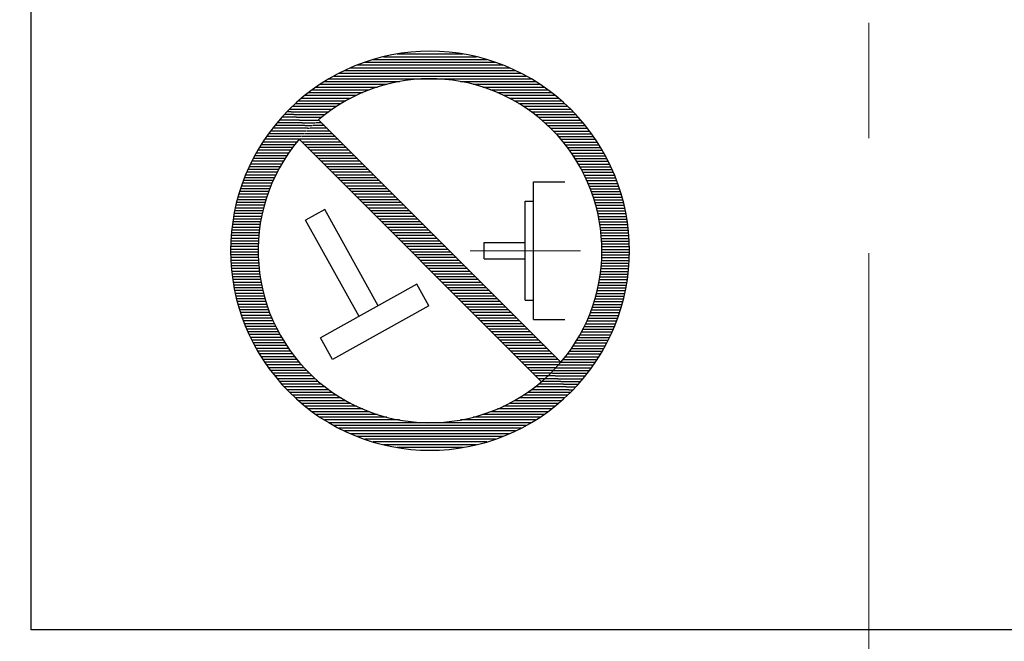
# Model space of a CAD drawing. Header units: millimetres. Extents: x 0 to 1076, y 0 to 742.
# Tile 58 of 127: x 129 to 153, y 496 to 511. Entities that reach past the tile are written whole.
import ezdxf

# ---------------------------------------------------------------- set-up
doc = ezdxf.new("R2010")
doc.units = ezdxf.units.MM
doc.header["$LTSCALE"] = 0.454724
doc.linetypes.add('CENTER', pattern=[50.8, 31.75, -6.35, 6.35, -6.35])
doc.layers.add('NoLayerName_001', color=7, linetype='Continuous')

# ---------------------------------------------------------------- blocks, each defined once
blk = doc.blocks.new('*X111')
at = {"color": 7, "linetype": 'Continuous', "lineweight": 25}
for p, q in [((1.517, 8.414), (1.412, 8.414)), ((1.724, 8.207), (1.222, 8.207)), ((1.655, 8.276), (1.283, 8.276)), ((1.586, 8.345), (1.347, 8.345)), ((1.905, 7.931), (1, 7.931)), ((1.931, 8), (1.053, 8)), ((1.862, 8.069), (1.107, 8.069)), ((1.793, 8.138), (1.164, 8.138)), ((1.66, 7.655), (0.807, 7.655)), ((1.717, 7.724), (0.853, 7.724)), ((1.777, 7.793), (0.9, 7.793)), ((1.839, 7.862), (0.949, 7.862)), ((1.501, 7.448), (0.68, 7.448)), ((1.552, 7.517), (0.721, 7.517)), ((1.604, 7.586), (0.763, 7.586)), ((1.318, 7.172), (0.53, 7.172)), ((1.361, 7.241), (0.566, 7.241)), ((1.406, 7.31), (0.602, 7.31)), ((1.452, 7.379), (0.64, 7.379)), ((1.2, 6.966), (0.433, 6.966)), ((1.238, 7.034), (0.464, 7.034)), ((1.277, 7.103), (0.496, 7.103)), ((1.065, 6.69), (0.319, 6.69)), ((1.096, 6.759), (0.346, 6.759)), ((1.129, 6.828), (0.374, 6.828)), ((1.164, 6.897), (0.402, 6.897)), ((0.979, 6.483), (0.247, 6.483)), ((1.006, 6.552), (0.27, 6.552)), ((1.035, 6.621), (0.294, 6.621)), ((0.883, 6.207), (0.165, 6.207)), ((0.905, 6.276), (0.184, 6.276)), ((0.928, 6.345), (0.204, 6.345)), ((0.953, 6.414), (0.225, 6.414)), ((0.807, 5.931), (0.101, 5.931)), ((0.824, 6), (0.115, 6)), ((0.842, 6.069), (0.131, 6.069)), ((0.862, 6.138), (0.148, 6.138)), ((0.763, 5.724), (0.063, 5.724)), ((0.777, 5.793), (0.075, 5.793)), ((0.791, 5.862), (0.087, 5.862)), ((0.721, 5.448), (0.027, 5.448)), ((0.73, 5.517), (0.034, 5.517)), ((0.74, 5.586), (0.043, 5.586)), ((0.751, 5.655), (0.053, 5.655)), ((0.701, 5.241), (0.01, 5.241)), ((0.706, 5.31), (0.014, 5.31)), ((0.713, 5.379), (0.02, 5.379)), ((0.69, 4.966), (0, 4.966)), ((0.691, 5.034), (0.001, 5.034)), ((0.693, 5.103), (0.003, 5.103)), ((0.696, 5.172), (0.006, 5.172)), ((0.69, 4.897), (0, 4.897)), ((0.691, 4.828), (0.001, 4.828)), ((0.693, 4.759), (0.003, 4.759)), ((0.696, 4.69), (0.006, 4.69)), ((0.701, 4.621), (0.01, 4.621)), ((0.706, 4.552), (0.014, 4.552)), ((0.713, 4.483), (0.02, 4.483)), ((0.721, 4.414), (0.027, 4.414)), ((0.73, 4.345), (0.034, 4.345)), ((0.74, 4.276), (0.043, 4.276)), ((0.751, 4.207), (0.053, 4.207)), ((0.763, 4.138), (0.063, 4.138)), ((0.777, 4.069), (0.075, 4.069)), ((0.791, 4), (0.087, 4)), ((0.807, 3.931), (0.101, 3.931)), ((0.824, 3.862), (0.115, 3.862)), ((0.842, 3.793), (0.131, 3.793)), ((0.862, 3.724), (0.148, 3.724)), ((0.883, 3.655), (0.165, 3.655)), ((0.905, 3.586), (0.184, 3.586)), ((0.928, 3.517), (0.204, 3.517)), ((0.953, 3.448), (0.225, 3.448)), ((0.979, 3.379), (0.247, 3.379)), ((1.006, 3.31), (0.27, 3.31)), ((1.035, 3.241), (0.294, 3.241)), ((1.065, 3.172), (0.319, 3.172)), ((1.096, 3.103), (0.346, 3.103)), ((1.129, 3.034), (0.374, 3.034)), ((1.164, 2.966), (0.402, 2.966)), ((1.2, 2.897), (0.433, 2.897)), ((1.238, 2.828), (0.464, 2.828)), ((1.277, 2.759), (0.496, 2.759)), ((1.318, 2.69), (0.53, 2.69)), ((1.361, 2.621), (0.566, 2.621)), ((1.406, 2.552), (0.602, 2.552)), ((1.452, 2.483), (0.64, 2.483)), ((1.501, 2.414), (0.68, 2.414)), ((1.552, 2.345), (0.721, 2.345)), ((1.604, 2.276), (0.763, 2.276)), ((1.66, 2.207), (0.807, 2.207)), ((1.717, 2.138), (0.853, 2.138)), ((1.777, 2.069), (0.9, 2.069)), ((1.839, 2), (0.949, 2)), ((1.905, 1.931), (1, 1.931)), ((1.973, 1.862), (1.053, 1.862)), ((2.045, 1.793), (1.107, 1.793)), ((8.138, 1.793), (7.955, 1.793)), ((8.069, 1.862), (8.027, 1.862)), ((2.12, 1.724), (1.164, 1.724)), ((2.198, 1.655), (1.222, 1.655)), ((2.281, 1.586), (1.283, 1.586)), ((2.368, 1.517), (1.347, 1.517)), ((8.414, 1.517), (7.631, 1.517)), ((8.345, 1.586), (7.719, 1.586)), ((8.276, 1.655), (7.801, 1.655)), ((8.207, 1.724), (7.88, 1.724)), ((2.46, 1.448), (1.412, 1.448)), ((2.558, 1.379), (1.481, 1.379)), ((2.661, 1.31), (1.552, 1.31)), ((2.772, 1.241), (1.626, 1.241)), ((8.374, 1.241), (7.228, 1.241)), ((8.448, 1.31), (7.339, 1.31)), ((8.519, 1.379), (7.442, 1.379)), ((8.483, 1.448), (7.539, 1.448)), ((2.89, 1.172), (1.702, 1.172)), ((3.018, 1.103), (1.783, 1.103)), ((3.157, 1.034), (1.867, 1.034)), ((8.133, 1.034), (6.843, 1.034)), ((8.217, 1.103), (6.982, 1.103)), ((8.297, 1.172), (7.11, 1.172)), ((3.311, 0.966), (1.954, 0.966)), ((3.483, 0.897), (2.046, 0.897)), ((3.68, 0.828), (2.143, 0.828)), ((3.918, 0.759), (2.245, 0.759)), ((7.755, 0.759), (6.082, 0.759)), ((7.857, 0.828), (6.319, 0.828)), ((7.953, 0.897), (6.517, 0.897)), ((8.045, 0.966), (6.689, 0.966)), ((4.232, 0.69), (2.352, 0.69)), ((7.534, 0.621), (2.466, 0.621)), ((7.413, 0.552), (2.587, 0.552)), ((7.648, 0.69), (5.768, 0.69)), ((7.283, 0.483), (2.717, 0.483)), ((7.143, 0.414), (2.856, 0.414)), ((6.992, 0.345), (3.008, 0.345)), ((6.825, 0.276), (3.175, 0.276)), ((6.638, 0.207), (3.362, 0.207)), ((6.423, 0.138), (3.576, 0.138)), ((6.166, 0.069), (3.834, 0.069)), ((5.827, 0), (4.172, 0))]:
    blk.add_line(p, q, dxfattribs=at)
blk = doc.blocks.new('*X112')
at = {"color": 7, "linetype": 'Continuous', "lineweight": 25}
for p, q in [((2.692, 8.414), (4.347, 8.414)), ((1.881, 8.207), (5.157, 8.207)), ((2.096, 8.276), (4.943, 8.276)), ((2.353, 8.345), (4.686, 8.345)), ((1.236, 7.931), (5.802, 7.931)), ((1.376, 8), (5.663, 8)), ((1.528, 8.069), (5.511, 8.069)), ((1.695, 8.138), (5.344, 8.138)), ((0.764, 7.655), (2.438, 7.655)), ((0.871, 7.724), (2.751, 7.724)), ((0.985, 7.793), (6.053, 7.793)), ((1.106, 7.862), (5.932, 7.862)), ((4.287, 7.724), (6.167, 7.724)), ((4.601, 7.655), (6.274, 7.655)), ((0.474, 7.448), (1.83, 7.448)), ((0.566, 7.517), (2.002, 7.517)), ((0.662, 7.586), (2.2, 7.586)), ((4.839, 7.586), (6.376, 7.586)), ((5.037, 7.517), (6.473, 7.517)), ((5.209, 7.448), (6.565, 7.448)), ((0.145, 7.172), (1.291, 7.172)), ((0.222, 7.241), (1.409, 7.241)), ((0.302, 7.31), (1.537, 7.31)), ((0.386, 7.379), (1.676, 7.379)), ((5.362, 7.379), (6.652, 7.379)), ((5.501, 7.31), (6.736, 7.31)), ((5.629, 7.241), (6.817, 7.241)), ((5.748, 7.172), (6.894, 7.172)), ((0, 7.034), (1.077, 7.034)), ((0.037, 6.966), (0.98, 6.966)), ((0.071, 7.103), (1.181, 7.103)), ((5.858, 7.103), (6.968, 7.103)), ((5.961, 7.034), (7.039, 7.034)), ((6.059, 6.966), (7.107, 6.966)), ((0.105, 6.897), (0.888, 6.897)), ((0.174, 6.828), (0.801, 6.828)), ((0.243, 6.759), (0.718, 6.759)), ((0.312, 6.69), (0.639, 6.69)), ((6.151, 6.897), (7.172, 6.897)), ((6.238, 6.828), (7.236, 6.828)), ((6.321, 6.759), (7.297, 6.759)), ((6.399, 6.69), (7.355, 6.69)), ((0.381, 6.621), (0.564, 6.621)), ((0.45, 6.552), (0.493, 6.552)), ((6.474, 6.621), (7.412, 6.621)), ((6.546, 6.552), (7.467, 6.552)), ((6.614, 6.483), (7.519, 6.483)), ((6.68, 6.414), (7.57, 6.414)), ((6.742, 6.345), (7.619, 6.345)), ((6.802, 6.276), (7.666, 6.276)), ((6.86, 6.207), (7.712, 6.207)), ((6.915, 6.138), (7.756, 6.138)), ((6.968, 6.069), (7.798, 6.069)), ((7.018, 6), (7.839, 6)), ((7.067, 5.931), (7.879, 5.931)), ((7.113, 5.862), (7.917, 5.862)), ((7.158, 5.793), (7.953, 5.793)), ((7.201, 5.724), (7.989, 5.724)), ((7.242, 5.655), (8.023, 5.655)), ((7.282, 5.586), (8.055, 5.586)), ((7.319, 5.517), (8.087, 5.517)), ((7.355, 5.448), (8.117, 5.448)), ((7.39, 5.379), (8.146, 5.379)), ((7.423, 5.31), (8.173, 5.31)), ((7.455, 5.241), (8.2, 5.241)), ((7.485, 5.172), (8.225, 5.172)), ((7.513, 5.103), (8.249, 5.103)), ((7.541, 5.034), (8.272, 5.034)), ((7.567, 4.966), (8.294, 4.966)), ((7.591, 4.897), (8.315, 4.897)), ((7.614, 4.828), (8.335, 4.828)), ((7.636, 4.759), (8.354, 4.759)), ((7.657, 4.69), (8.371, 4.69)), ((7.677, 4.621), (8.388, 4.621)), ((7.695, 4.552), (8.404, 4.552)), ((7.712, 4.483), (8.418, 4.483)), ((7.728, 4.414), (8.432, 4.414)), ((7.743, 4.345), (8.444, 4.345)), ((7.756, 4.276), (8.456, 4.276)), ((7.768, 4.207), (8.467, 4.207)), ((7.78, 4.138), (8.476, 4.138)), ((7.79, 4.069), (8.485, 4.069)), ((7.798, 4), (8.492, 4)), ((7.806, 3.931), (8.499, 3.931)), ((7.813, 3.862), (8.505, 3.862)), ((7.818, 3.793), (8.51, 3.793)), ((7.823, 3.724), (8.513, 3.724)), ((7.826, 3.655), (8.516, 3.655)), ((7.828, 3.586), (8.518, 3.586)), ((7.829, 3.517), (8.519, 3.517)), ((7.823, 3.241), (8.513, 3.241)), ((7.826, 3.31), (8.516, 3.31)), ((7.828, 3.379), (8.518, 3.379)), ((7.829, 3.448), (8.519, 3.448)), ((7.798, 2.966), (8.492, 2.966)), ((7.806, 3.034), (8.499, 3.034)), ((7.813, 3.103), (8.505, 3.103)), ((7.818, 3.172), (8.51, 3.172)), ((7.768, 2.759), (8.467, 2.759)), ((7.78, 2.828), (8.476, 2.828)), ((7.79, 2.897), (8.485, 2.897)), ((7.712, 2.483), (8.418, 2.483)), ((7.728, 2.552), (8.432, 2.552)), ((7.743, 2.621), (8.444, 2.621)), ((7.756, 2.69), (8.456, 2.69)), ((7.657, 2.276), (8.371, 2.276)), ((7.677, 2.345), (8.388, 2.345)), ((7.695, 2.414), (8.404, 2.414)), ((7.567, 2), (8.294, 2)), ((7.591, 2.069), (8.315, 2.069)), ((7.614, 2.138), (8.335, 2.138)), ((7.636, 2.207), (8.354, 2.207)), ((7.485, 1.793), (8.225, 1.793)), ((7.513, 1.862), (8.249, 1.862)), ((7.541, 1.931), (8.272, 1.931)), ((7.355, 1.517), (8.117, 1.517)), ((7.39, 1.586), (8.146, 1.586)), ((7.423, 1.655), (8.173, 1.655)), ((7.455, 1.724), (8.2, 1.724)), ((7.201, 1.241), (7.989, 1.241)), ((7.242, 1.31), (8.023, 1.31)), ((7.282, 1.379), (8.055, 1.379)), ((7.319, 1.448), (8.087, 1.448)), ((7.067, 1.034), (7.879, 1.034)), ((7.113, 1.103), (7.917, 1.103)), ((7.158, 1.172), (7.953, 1.172)), ((6.86, 0.759), (7.712, 0.759)), ((6.915, 0.828), (7.756, 0.828)), ((6.968, 0.897), (7.798, 0.897)), ((7.018, 0.966), (7.839, 0.966)), ((6.68, 0.552), (7.57, 0.552)), ((6.742, 0.621), (7.619, 0.621)), ((6.802, 0.69), (7.666, 0.69)), ((6.588, 0.414), (7.467, 0.414)), ((6.614, 0.483), (7.519, 0.483)), ((6.657, 0.345), (7.412, 0.345)), ((6.726, 0.276), (7.355, 0.276)), ((6.795, 0.207), (7.297, 0.207)), ((6.864, 0.138), (7.236, 0.138)), ((6.933, 0.069), (7.172, 0.069)), ((7.002, 0), (7.107, 0))]:
    blk.add_line(p, q, dxfattribs=at)
blk = doc.blocks.new('*X113')
at = {"color": 7, "linetype": 'Continuous', "lineweight": 25}
for p, q in [((0.548, 6.483), (0.405, 6.483)), ((0.824, 6.207), (0.123, 6.207)), ((0.755, 6.276), (0.189, 6.276)), ((0.686, 6.345), (0.258, 6.345)), ((0.617, 6.414), (0.33, 6.414)), ((0.962, 6.069), (0, 6.069)), ((1.031, 6), (0.056, 6)), ((0.893, 6.138), (0.06, 6.138)), ((1.1, 5.931), (0.125, 5.931)), ((1.169, 5.862), (0.193, 5.862)), ((1.238, 5.793), (0.262, 5.793)), ((1.307, 5.724), (0.331, 5.724)), ((1.376, 5.655), (0.4, 5.655)), ((1.445, 5.586), (0.469, 5.586)), ((1.514, 5.517), (0.538, 5.517)), ((1.583, 5.448), (0.607, 5.448)), ((1.652, 5.379), (0.676, 5.379)), ((1.721, 5.31), (0.745, 5.31)), ((1.789, 5.241), (0.814, 5.241)), ((1.858, 5.172), (0.883, 5.172)), ((1.927, 5.103), (0.952, 5.103)), ((1.996, 5.034), (1.021, 5.034)), ((2.065, 4.966), (1.09, 4.966)), ((2.134, 4.897), (1.159, 4.897)), ((2.203, 4.828), (1.228, 4.828)), ((2.272, 4.759), (1.297, 4.759)), ((2.341, 4.69), (1.366, 4.69)), ((2.41, 4.621), (1.435, 4.621)), ((2.479, 4.552), (1.504, 4.552)), ((2.548, 4.483), (1.573, 4.483)), ((2.617, 4.414), (1.642, 4.414)), ((2.686, 4.345), (1.711, 4.345)), ((2.755, 4.276), (1.78, 4.276)), ((2.824, 4.207), (1.849, 4.207)), ((2.893, 4.138), (1.918, 4.138)), ((2.962, 4.069), (1.987, 4.069)), ((3.031, 4), (2.056, 4)), ((3.1, 3.931), (2.125, 3.931)), ((3.169, 3.862), (2.193, 3.862)), ((3.238, 3.793), (2.262, 3.793)), ((3.307, 3.724), (2.331, 3.724)), ((3.376, 3.655), (2.4, 3.655)), ((3.445, 3.586), (2.469, 3.586)), ((3.514, 3.517), (2.538, 3.517)), ((3.583, 3.448), (2.607, 3.448)), ((3.652, 3.379), (2.676, 3.379)), ((3.721, 3.31), (2.745, 3.31)), ((3.789, 3.241), (2.814, 3.241)), ((3.858, 3.172), (2.883, 3.172)), ((3.927, 3.103), (2.952, 3.103)), ((3.996, 3.034), (3.021, 3.034)), ((4.065, 2.966), (3.09, 2.966)), ((4.134, 2.897), (3.159, 2.897)), ((4.203, 2.828), (3.228, 2.828)), ((4.272, 2.759), (3.297, 2.759)), ((4.341, 2.69), (3.366, 2.69)), ((4.41, 2.621), (3.435, 2.621)), ((4.479, 2.552), (3.504, 2.552)), ((4.548, 2.483), (3.573, 2.483)), ((4.617, 2.414), (3.642, 2.414)), ((4.686, 2.345), (3.711, 2.345)), ((4.755, 2.276), (3.78, 2.276)), ((4.824, 2.207), (3.849, 2.207)), ((4.893, 2.138), (3.918, 2.138)), ((4.962, 2.069), (3.987, 2.069)), ((5.031, 2), (4.056, 2)), ((5.1, 1.931), (4.125, 1.931)), ((5.169, 1.862), (4.193, 1.862)), ((5.238, 1.793), (4.262, 1.793)), ((5.307, 1.724), (4.331, 1.724)), ((5.376, 1.655), (4.4, 1.655)), ((5.445, 1.586), (4.469, 1.586)), ((5.514, 1.517), (4.538, 1.517)), ((5.583, 1.448), (4.607, 1.448)), ((5.652, 1.379), (4.676, 1.379)), ((5.721, 1.31), (4.745, 1.31)), ((5.789, 1.241), (4.814, 1.241)), ((5.858, 1.172), (4.883, 1.172)), ((5.927, 1.103), (4.952, 1.103)), ((5.996, 1.034), (5.021, 1.034)), ((6.065, 0.966), (5.09, 0.966)), ((6.134, 0.897), (5.159, 0.897)), ((6.203, 0.828), (5.228, 0.828)), ((6.272, 0.759), (5.297, 0.759)), ((6.341, 0.69), (5.366, 0.69)), ((6.41, 0.621), (5.435, 0.621)), ((6.479, 0.552), (5.504, 0.552)), ((6.548, 0.483), (5.573, 0.483)), ((6.49, 0.414), (5.642, 0.414)), ((6.428, 0.345), (5.711, 0.345)), ((6.362, 0.276), (5.78, 0.276)), ((6.294, 0.207), (5.849, 0.207)), ((6.222, 0.138), (5.918, 0.138)), ((6.147, 0.069), (5.987, 0.069)), ((6.069, 0), (6.056, 0))]:
    blk.add_line(p, q, dxfattribs=at)
blk = doc.blocks.new('JZB_0010')
at = {"layer": 'NoLayerName_001', "color": 7, "linetype": 'Continuous', "lineweight": 25}
for p, q in [((8.282, 2.206), (2.206, 8.282)), ((7.794, 1.718), (1.718, 7.794)), ((7.595, 6.724), (8.381, 6.724)), ((7.595, 3.276), (7.595, 6.724)), ((7.388, 3.759), (7.388, 6.241)), ((7.388, 6.241), (7.595, 6.241)), ((2.363, 6.035), (1.881, 5.767)), ((3.703, 3.623), (2.363, 6.035)), ((3.22, 3.355), (1.881, 5.767)), ((6.354, 5.207), (7.388, 5.207)), ((6.354, 4.793), (6.354, 5.207)), ((6.354, 4.793), (7.388, 4.793)), ((4.667, 4.159), (2.256, 2.819)), ((4.969, 3.616), (4.667, 4.159)), ((7.388, 3.759), (7.595, 3.759)), ((4.969, 3.616), (2.557, 2.277)), ((7.595, 3.276), (8.381, 3.276)), ((2.557, 2.277), (2.256, 2.819))]:
    blk.add_line(p, q, dxfattribs=at)
at = {"layer": 'NoLayerName_001', "color": 4, "linetype": 'CENTER', "lineweight": 13}
blk.add_line((6.009, 5), (8.777, 5), dxfattribs=at)
at = {"layer": 'NoLayerName_001', "color": 7, "linetype": 'Continuous', "lineweight": 25}
for radius, start, end in [(5, 315, 135), (4.31, 319.5886, 130.4114), (5, 135, 315), (4.31, 139.5886, 319.5886)]:
    blk.add_arc((5, 5), radius, start, end, dxfattribs=at)
for name, p in [('*X112', (1.481, 1.517)), ('*X111', (0, 0.069)), ('*X113', (1.733, 1.724))]:
    blk.add_blockref(name, p)

msp = doc.modelspace()

# ---------------------------------------------------------------- linework, layer by layer
at = {"layer": 'NoLayerName_001', "color": 4, "linetype": 'CENTER', "lineweight": 13}
msp.add_line((150, 490.999939), (150, 562.5), dxfattribs=at)
at = {"layer": 'NoLayerName_001', "color": 7, "linetype": 'Continuous', "lineweight": 25}
for p, q in [((129, 495.999924), (129, 514.999924)), ((171, 495.999924), (129, 495.999924))]:
    msp.add_line(p, q, dxfattribs=at)
for radius, start, end in [(39.5, 318.3301343, 270.7246075), (38, 319.6850908, 271.4325437)]:
    msp.add_arc((150, 487.499924), radius, start, end, dxfattribs=at)

# ---------------------------------------------------------------- block references
at = {"layer": 'NoLayerName_001'}
msp.add_blockref('JZB_0010', (134, 500.499939), dxfattribs=at)

doc.saveas('drawing.dxf')
